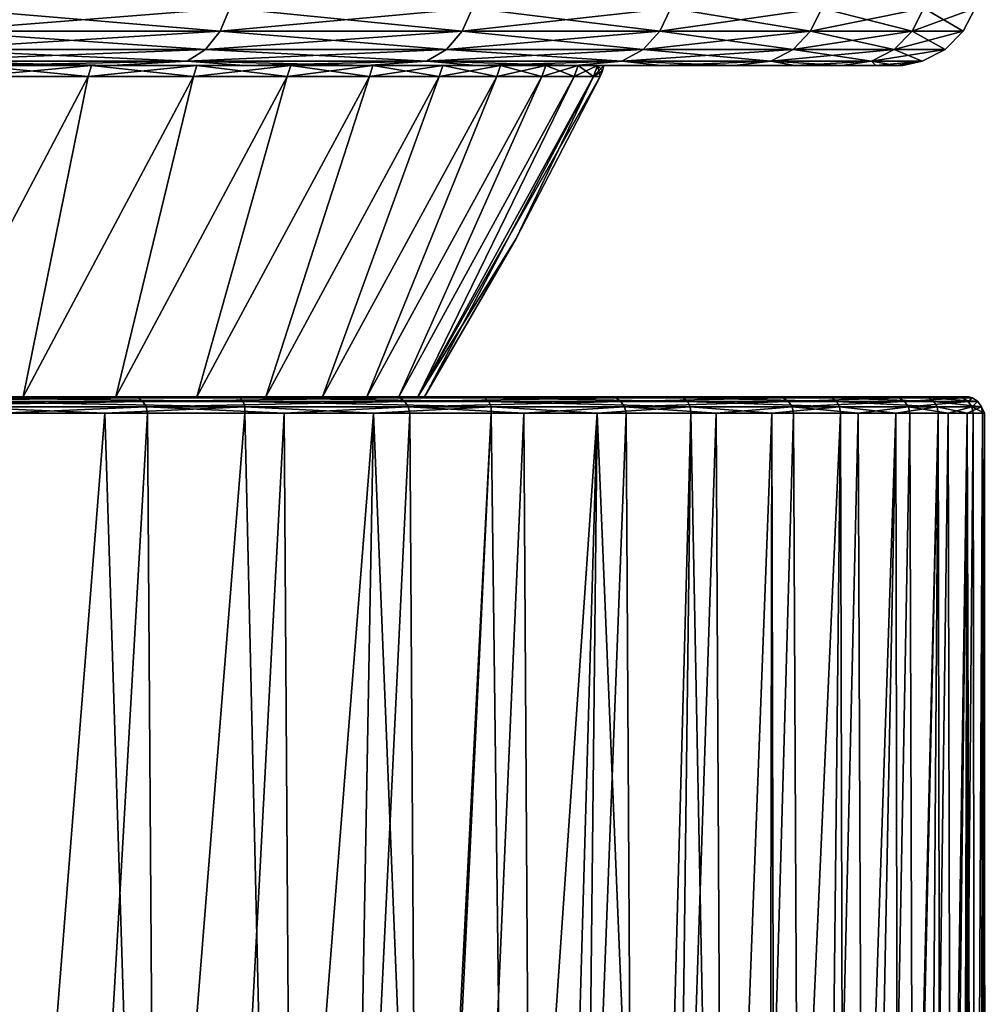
# Model space of a CAD drawing. Header units: metres. Extents: x -136 to 36, y -263 to -20.
# Tile 92 of 99: x 17 to 23, y -61 to -55. Entities that reach past the tile are written whole.
import ezdxf

# ---------------------------------------------------------------- set-up
doc = ezdxf.new("R2010")
doc.units = ezdxf.units.M
doc.layers.add('solid_11_382_034_XXX', color=7, linetype='CONTINUOUS')

msp = doc.modelspace()

# ---------------------------------------------------------------- linework, layer by layer
at = {"layer": 'solid_11_382_034_XXX'}
for points in [[(16.711899, -55.15406, 15.766864), (16.660271, -55.29364, 15.718154), (18.372385, -55.29364, 13.677734)], [(18.429321, -55.15406, -13.720121), (18.372385, -55.29364, -13.677734), (16.660271, -55.29364, -15.718154)], [(16.711899, -55.15406, -15.766864), (18.429321, -55.15406, -13.720121), (16.660271, -55.29364, -15.718154)], [(18.429321, -55.15406, 13.720121), (16.711899, -55.15406, 15.766864), (18.372385, -55.29364, 13.677734)], [(18.429321, -55.15406, 13.720121), (18.372385, -55.29364, 13.677734), (19.836046, -55.29364, 11.452347)], [(19.897516, -55.15406, -11.487837), (19.836046, -55.29364, -11.452347), (18.372385, -55.29364, -13.677734)], [(18.429321, -55.15406, -13.720121), (19.897516, -55.15406, -11.487837), (18.372385, -55.29364, -13.677734)], [(19.897516, -55.15406, 11.487837), (18.429321, -55.15406, 13.720121), (19.836046, -55.29364, 11.452347)], [(19.897516, -55.15406, 11.487837), (19.836046, -55.29364, 11.452347), (21.031458, -55.29364, 9.072085)], [(21.096634, -55.15406, -9.1002), (21.031458, -55.29364, -9.072085), (19.836046, -55.29364, -11.452347)], [(19.897516, -55.15406, -11.487837), (21.096634, -55.15406, -9.1002), (19.836046, -55.29364, -11.452347)], [(21.096634, -55.15406, 9.1002), (19.897516, -55.15406, 11.487837), (21.031458, -55.29364, 9.072085)], [(21.096634, -55.15406, 9.1002), (21.031458, -55.29364, 9.072085), (21.942455, -55.29364, 6.56914)], [(22.010454, -55.15406, -6.589498), (21.942455, -55.29364, -6.56914), (21.031458, -55.29364, -9.072085)], [(21.096634, -55.15406, -9.1002), (22.010454, -55.15406, -6.589498), (21.031458, -55.29364, -9.072085)], [(22.010454, -55.15406, 6.589498), (21.096634, -55.15406, 9.1002), (21.942455, -55.29364, 6.56914)], [(22.010454, -55.15406, 6.589498), (21.942455, -55.29364, 6.56914), (22.556719, -55.29364, 3.977358)], [(22.626621, -55.15406, -3.989684), (22.556719, -55.29364, -3.977358), (21.942455, -55.29364, -6.56914)], [(22.010454, -55.15406, -6.589498), (22.626621, -55.15406, -3.989684), (21.942455, -55.29364, -6.56914)], [(22.626621, -55.15406, 3.989684), (22.010454, -55.15406, 6.589498), (22.556719, -55.29364, 3.977358)], [(22.626621, -55.15406, 3.989684), (22.556719, -55.29364, 3.977358), (22.865942, -55.29364, 1.331789)], [(22.936802, -55.15406, -1.335917), (22.865942, -55.29364, -1.331789), (22.556719, -55.29364, -3.977358)], [(22.626621, -55.15406, -3.989684), (22.936802, -55.15406, -1.335917), (22.556719, -55.29364, -3.977358)], [(22.936802, -55.15406, 1.335917), (22.626621, -55.15406, 3.989684), (22.865942, -55.29364, 1.331789)], [(22.936802, -55.15406, 1.335917), (22.865942, -55.29364, 1.331789), (22.865942, -55.29364, -1.331789)], [(22.936802, -55.15406, -1.335917), (22.936802, -55.15406, 1.335917), (22.865942, -55.29364, -1.331789)], [(16.660271, -55.29364, 15.718154), (16.579769, -55.404415, 15.642205), (18.283611, -55.404415, 13.611645)], [(18.372385, -55.29364, -13.677734), (18.283611, -55.404415, -13.611645), (16.579769, -55.404415, -15.642205)], [(16.660271, -55.29364, -15.718154), (18.372385, -55.29364, -13.677734), (16.579769, -55.404415, -15.642205)], [(18.372385, -55.29364, 13.677734), (16.660271, -55.29364, 15.718154), (18.283611, -55.404415, 13.611645)], [(18.372385, -55.29364, 13.677734), (18.283611, -55.404415, 13.611645), (19.7402, -55.404415, 11.39701)], [(19.836046, -55.29364, -11.452347), (19.7402, -55.404415, -11.39701), (18.283611, -55.404415, -13.611645)], [(18.372385, -55.29364, -13.677734), (19.836046, -55.29364, -11.452347), (18.283611, -55.404415, -13.611645)], [(19.836046, -55.29364, 11.452347), (18.372385, -55.29364, 13.677734), (19.7402, -55.404415, 11.39701)], [(19.836046, -55.29364, 11.452347), (19.7402, -55.404415, 11.39701), (20.929836, -55.404415, 9.02825)], [(21.031458, -55.29364, -9.072085), (20.929836, -55.404415, -9.02825), (19.7402, -55.404415, -11.39701)], [(19.836046, -55.29364, -11.452347), (21.031458, -55.29364, -9.072085), (19.7402, -55.404415, -11.39701)], [(21.031458, -55.29364, 9.072085), (19.836046, -55.29364, 11.452347), (20.929836, -55.404415, 9.02825)], [(21.031458, -55.29364, 9.072085), (20.929836, -55.404415, 9.02825), (21.836432, -55.404415, 6.537398)], [(21.942455, -55.29364, -6.56914), (21.836432, -55.404415, -6.537398), (20.929836, -55.404415, -9.02825)], [(21.031458, -55.29364, -9.072085), (21.942455, -55.29364, -6.56914), (20.929836, -55.404415, -9.02825)], [(21.942455, -55.29364, 6.56914), (21.031458, -55.29364, 9.072085), (21.836432, -55.404415, 6.537398)], [(21.942455, -55.29364, 6.56914), (21.836432, -55.404415, 6.537398), (22.447727, -55.404415, 3.95814)], [(22.556719, -55.29364, -3.977358), (22.447727, -55.404415, -3.95814), (21.836432, -55.404415, -6.537398)], [(21.942455, -55.29364, -6.56914), (22.556719, -55.29364, -3.977358), (21.836432, -55.404415, -6.537398)], [(22.556719, -55.29364, 3.977358), (21.942455, -55.29364, 6.56914), (22.447727, -55.404415, 3.95814)], [(22.556719, -55.29364, 3.977358), (22.447727, -55.404415, 3.95814), (22.755455, -55.404415, 1.325354)], [(22.865942, -55.29364, -1.331789), (22.755455, -55.404415, -1.325354), (22.447727, -55.404415, -3.95814)], [(22.556719, -55.29364, -3.977358), (22.865942, -55.29364, -1.331789), (22.447727, -55.404415, -3.95814)], [(22.865942, -55.29364, 1.331789), (22.556719, -55.29364, 3.977358), (22.755455, -55.404415, 1.325354)], [(22.865942, -55.29364, 1.331789), (22.755455, -55.404415, 1.325354), (22.755455, -55.404415, -1.325354)], [(22.865942, -55.29364, -1.331789), (22.865942, -55.29364, 1.331789), (22.755455, -55.404415, -1.325354)], [(16.579769, -55.404415, 15.642205), (16.478292, -55.475529, 15.546467), (18.171707, -55.475529, 13.528335)], [(18.283611, -55.404415, -13.611645), (18.171707, -55.475529, -13.528335), (16.478292, -55.475529, -15.546467)], [(16.579769, -55.404415, -15.642205), (18.283611, -55.404415, -13.611645), (16.478292, -55.475529, -15.546467)], [(18.283611, -55.404415, 13.611645), (16.579769, -55.404415, 15.642205), (18.171707, -55.475529, 13.528335)], [(18.283611, -55.404415, 13.611645), (18.171707, -55.475529, 13.528335), (19.619379, -55.475529, 11.327254)], [(19.7402, -55.404415, -11.39701), (19.619379, -55.475529, -11.327254), (18.171707, -55.475529, -13.528335)], [(18.283611, -55.404415, -13.611645), (19.7402, -55.404415, -11.39701), (18.171707, -55.475529, -13.528335)], [(19.7402, -55.404415, 11.39701), (18.283611, -55.404415, 13.611645), (19.619379, -55.475529, 11.327254)], [(19.7402, -55.404415, 11.39701), (19.619379, -55.475529, 11.327254), (20.801735, -55.475529, 8.972993)], [(20.929836, -55.404415, -9.02825), (20.801735, -55.475529, -8.972993), (19.619379, -55.475529, -11.327254)], [(19.7402, -55.404415, -11.39701), (20.929836, -55.404415, -9.02825), (19.619379, -55.475529, -11.327254)], [(20.929836, -55.404415, 9.02825), (19.7402, -55.404415, 11.39701), (20.801735, -55.475529, 8.972993)], [(20.929836, -55.404415, 9.02825), (20.801735, -55.475529, 8.972993), (21.702782, -55.475529, 6.497386)], [(21.836432, -55.404415, -6.537398), (21.702782, -55.475529, -6.497386), (20.801735, -55.475529, -8.972993)], [(20.929836, -55.404415, -9.02825), (21.836432, -55.404415, -6.537398), (20.801735, -55.475529, -8.972993)], [(21.836432, -55.404415, 6.537398), (20.929836, -55.404415, 9.02825), (21.702782, -55.475529, 6.497386)], [(21.836432, -55.404415, 6.537398), (21.702782, -55.475529, 6.497386), (22.310335, -55.475529, 3.933914)], [(22.447727, -55.404415, -3.95814), (22.310335, -55.475529, -3.933914), (21.702782, -55.475529, -6.497386)], [(21.836432, -55.404415, -6.537398), (22.447727, -55.404415, -3.95814), (21.702782, -55.475529, -6.497386)], [(22.447727, -55.404415, 3.95814), (21.836432, -55.404415, 6.537398), (22.310335, -55.475529, 3.933914)], [(22.447727, -55.404415, 3.95814), (22.310335, -55.475529, 3.933914), (22.61618, -55.475529, 1.317243)], [(22.755455, -55.404415, -1.325354), (22.61618, -55.475529, -1.317243), (22.310335, -55.475529, -3.933914)], [(22.447727, -55.404415, -3.95814), (22.755455, -55.404415, -1.325354), (22.310335, -55.475529, -3.933914)], [(22.755455, -55.404415, 1.325354), (22.447727, -55.404415, 3.95814), (22.61618, -55.475529, 1.317243)], [(22.755455, -55.404415, 1.325354), (22.61618, -55.475529, 1.317243), (22.61618, -55.475529, -1.317243)], [(22.755455, -55.404415, -1.325354), (22.755455, -55.404415, 1.325354), (22.61618, -55.475529, -1.317243)], [(16.478292, -55.475529, 15.546467), (16.841478, -55.5, 14.920275), (17.711617, -55.5, 13.87619)], [(18.171707, -55.475529, 13.528335), (16.478292, -55.475529, 15.546467), (17.711617, -55.5, 13.87619)], [(16.478292, -55.475529, -15.546467), (18.171707, -55.475529, -13.528335), (16.841478, -55.5, -14.920275)], [(18.171707, -55.475529, -13.528335), (17.711617, -55.5, -13.87619), (16.841478, -55.5, -14.920275)], [(18.171707, -55.475529, 13.528335), (17.711617, -55.5, 13.87619), (18.517128, -55.5, 12.781469)], [(18.171707, -55.475529, -13.528335), (18.517128, -55.5, -12.781469), (17.711617, -55.5, -13.87619)], [(18.171707, -55.475529, 13.528335), (18.517128, -55.5, 12.781469), (19.25507, -55.5, 11.640115)], [(19.619379, -55.475529, 11.327254), (18.171707, -55.475529, 13.528335), (19.25507, -55.5, 11.640115)], [(18.171707, -55.475529, -13.528335), (19.619379, -55.475529, -11.327254), (18.517128, -55.5, -12.781469)], [(19.619379, -55.475529, -11.327254), (19.25507, -55.5, -11.640115), (18.517128, -55.5, -12.781469)], [(19.619379, -55.475529, 11.327254), (19.25507, -55.5, 11.640115), (19.922754, -55.5, 10.456283)], [(19.619379, -55.475529, -11.327254), (19.922754, -55.5, -10.456283), (19.25507, -55.5, -11.640115)], [(19.619379, -55.475529, 11.327254), (19.922754, -55.5, 10.456283), (20.517742, -55.5, 9.234299)], [(20.801735, -55.475529, 8.972993), (19.619379, -55.475529, 11.327254), (20.517742, -55.5, 9.234299)], [(19.619379, -55.475529, -11.327254), (20.801735, -55.475529, -8.972993), (19.922754, -55.5, -10.456283)], [(20.801735, -55.475529, -8.972993), (20.517742, -55.5, -9.234299), (19.922754, -55.5, -10.456283)], [(20.801735, -55.475529, 8.972993), (20.517742, -55.5, 9.234299), (21.037861, -55.5, 7.97862)], [(20.801735, -55.475529, -8.972993), (21.037861, -55.5, -7.97862), (20.517742, -55.5, -9.234299)], [(20.801735, -55.475529, 8.972993), (21.037861, -55.5, 7.97862), (21.481216, -55.5, 6.693826)], [(21.702782, -55.475529, 6.497386), (20.801735, -55.475529, 8.972993), (21.481216, -55.5, 6.693826)], [(20.801735, -55.475529, -8.972993), (21.702782, -55.475529, -6.497386), (21.037861, -55.5, -7.97862)], [(21.702782, -55.475529, -6.497386), (21.481216, -55.5, -6.693826), (21.037861, -55.5, -7.97862)], [(21.702782, -55.475529, 6.497386), (21.481216, -55.5, 6.693826), (21.846189, -55.5, 5.38461)], [(21.702782, -55.475529, -6.497386), (21.846189, -55.5, -5.38461), (21.481216, -55.5, -6.693826)], [(21.702782, -55.475529, 6.497386), (21.846189, -55.5, 5.38461), (22.131447, -55.5, 4.055742)], [(22.310335, -55.475529, 3.933914), (21.702782, -55.475529, 6.497386), (22.131447, -55.5, 4.055742)], [(21.702782, -55.475529, -6.497386), (22.310335, -55.475529, -3.933914), (21.846189, -55.5, -5.38461)], [(22.310335, -55.475529, -3.933914), (22.131447, -55.5, -4.055742), (21.846189, -55.5, -5.38461)], [(22.310335, -55.475529, 3.933914), (22.131447, -55.5, 4.055742), (22.335949, -55.5, 2.71208)], [(22.310335, -55.475529, -3.933914), (22.335949, -55.5, -2.71208), (22.131447, -55.5, -4.055742)], [(22.310335, -55.475529, 3.933914), (22.335949, -55.5, 2.71208), (22.45895, -55.5, 1.358517)], [(22.61618, -55.475529, 1.317243), (22.310335, -55.475529, 3.933914), (22.45895, -55.5, 1.358517)], [(22.310335, -55.475529, -3.933914), (22.61618, -55.475529, -1.317243), (22.335949, -55.5, -2.71208)], [(22.61618, -55.475529, -1.317243), (22.45895, -55.5, -1.358517), (22.335949, -55.5, -2.71208)], [(22.61618, -55.475529, 1.317243), (22.45895, -55.5, 1.358517), (22.5, -55.5, 0)], [(22.61618, -55.475529, -1.317243), (22.5, -55.5, 0), (22.45895, -55.5, -1.358517)], [(22.61618, -55.475529, -1.317243), (22.61618, -55.475529, 1.317243), (22.5, -55.5, 0)], [(17.593435, -55.5, 10.893393), (17.711617, -55.5, 13.87619), (16.841478, -55.5, 14.920275)], [(16.88946, -55.5, 11.955799), (17.593435, -55.5, 10.893393), (16.841478, -55.5, 14.920275)], [(16.889462, -55.5, -11.955801), (16.841478, -55.5, -14.920275), (17.711617, -55.5, -13.87619)], [(17.57365, -55.566582, 10.881143), (16.88946, -55.5, 11.955799), (16.870466, -55.566582, 11.942354)], [(16.870466, -55.566582, -11.942358), (16.889462, -55.5, -11.955801), (17.593437, -55.5, -10.893394)], [(16.870466, -55.566582, -11.942358), (17.593437, -55.5, -10.893394), (17.57365, -55.566582, -10.881145)], [(17.57365, -55.566582, 10.881143), (17.593435, -55.5, 10.893393), (16.88946, -55.5, 11.955799)], [(17.593437, -55.5, -10.893394), (16.889462, -55.5, -11.955801), (17.711617, -55.5, -13.87619)], [(18.210173, -55.566582, 9.778655), (17.593435, -55.5, 10.893393), (17.57365, -55.566582, 10.881143)], [(17.57365, -55.566582, -10.881145), (17.593437, -55.5, -10.893394), (18.230675, -55.5, -9.789665)], [(17.57365, -55.566582, -10.881145), (18.230675, -55.5, -9.789665), (18.210173, -55.566582, -9.778658)], [(17.593435, -55.5, 10.893393), (18.230675, -55.5, 9.789662), (17.711617, -55.5, 13.87619)], [(18.210173, -55.566582, 9.778655), (18.230675, -55.5, 9.789662), (17.593435, -55.5, 10.893393)], [(18.230675, -55.5, -9.789665), (17.593437, -55.5, -10.893394), (17.711617, -55.5, -13.87619)], [(18.230675, -55.5, 9.789662), (18.517128, -55.5, 12.781469), (17.711617, -55.5, 13.87619)], [(18.230675, -55.5, -9.789665), (17.711617, -55.5, -13.87619), (18.517128, -55.5, -12.781469)], [(18.777617, -55.566582, 8.639073), (18.230675, -55.5, 9.789662), (18.210173, -55.566582, 9.778655)], [(18.210173, -55.566582, -9.778658), (18.230675, -55.5, -9.789665), (18.798758, -55.5, -8.648801)], [(18.210173, -55.566582, -9.778658), (18.798758, -55.5, -8.648801), (18.777617, -55.566582, -8.639076)], [(18.230675, -55.5, 9.789662), (18.798758, -55.5, 8.648799), (18.517128, -55.5, 12.781469)], [(18.798758, -55.5, -8.648801), (18.230675, -55.5, -9.789665), (18.517128, -55.5, -12.781469)], [(18.777617, -55.566582, 8.639073), (18.798758, -55.5, 8.648799), (18.230675, -55.5, 9.789662)], [(18.798758, -55.5, 8.648799), (19.25507, -55.5, 11.640115), (18.517128, -55.5, 12.781469)], [(18.798758, -55.5, -8.648801), (18.517128, -55.5, -12.781469), (19.25507, -55.5, -11.640115)], [(19.27383, -55.566582, 7.466721), (18.798758, -55.5, 8.648799), (18.777617, -55.566582, 8.639073)], [(18.777617, -55.566582, -8.639076), (18.798758, -55.5, -8.648801), (19.29553, -55.5, -7.47513)], [(18.777617, -55.566582, -8.639076), (19.29553, -55.5, -7.47513), (19.27383, -55.566582, -7.466723)], [(18.798758, -55.5, 8.648799), (19.29553, -55.5, 7.475127), (19.25507, -55.5, 11.640115)], [(19.29553, -55.5, -7.47513), (18.798758, -55.5, -8.648801), (19.25507, -55.5, -11.640115)], [(19.27383, -55.566582, 7.466721), (19.29553, -55.5, 7.475127), (18.798758, -55.5, 8.648799)], [(19.719109, -55.5, 6.273098), (19.922754, -55.5, 10.456283), (19.25507, -55.5, 11.640115)], [(19.29553, -55.5, 7.475127), (19.719109, -55.5, 6.273098), (19.25507, -55.5, 11.640115)], [(19.29553, -55.5, -7.47513), (19.25507, -55.5, -11.640115), (19.922754, -55.5, -10.456283)], [(19.696934, -55.566582, 6.266044), (19.29553, -55.5, 7.475127), (19.27383, -55.566582, 7.466721)], [(19.27383, -55.566582, -7.466723), (19.29553, -55.5, -7.47513), (19.719109, -55.5, -6.273099)], [(19.27383, -55.566582, -7.466723), (19.719109, -55.5, -6.273099), (19.696934, -55.566582, -6.266047)], [(19.719109, -55.5, -6.273099), (19.29553, -55.5, -7.47513), (19.922754, -55.5, -10.456283)], [(19.696934, -55.566582, 6.266044), (19.719109, -55.5, 6.273098), (19.29553, -55.5, 7.475127)], [(20.045319, -55.566582, 5.041598), (19.719109, -55.5, 6.273098), (19.696934, -55.566582, 6.266044)], [(19.696934, -55.566582, -6.266047), (19.719109, -55.5, -6.273099), (20.067886, -55.5, -5.047276)], [(19.696934, -55.566582, -6.266047), (20.067886, -55.5, -5.047276), (20.045319, -55.566582, -5.041602)], [(19.719109, -55.5, 6.273098), (20.067886, -55.5, 5.047274), (19.922754, -55.5, 10.456283)], [(20.067886, -55.5, -5.047276), (19.719109, -55.5, -6.273099), (19.922754, -55.5, -10.456283)], [(20.045319, -55.566582, 5.041598), (20.067886, -55.5, 5.047274), (19.719109, -55.5, 6.273098)], [(20.340538, -55.5, 3.802302), (20.517742, -55.5, 9.234299), (19.922754, -55.5, 10.456283)], [(20.067886, -55.5, 5.047274), (20.340538, -55.5, 3.802302), (19.922754, -55.5, 10.456283)], [(20.067886, -55.5, -5.047276), (19.922754, -55.5, -10.456283), (20.517742, -55.5, -9.234299)], [(20.317665, -55.566582, 3.798028), (20.067886, -55.5, 5.047274), (20.045319, -55.566582, 5.041598)], [(20.045319, -55.566582, -5.041602), (20.067886, -55.5, -5.047276), (20.340538, -55.5, -3.802306)], [(20.045319, -55.566582, -5.041602), (20.340538, -55.5, -3.802306), (20.317665, -55.566582, -3.798031)], [(20.340538, -55.5, -3.802306), (20.067886, -55.5, -5.047276), (20.517742, -55.5, -9.234299)], [(20.317665, -55.566582, 3.798028), (20.340538, -55.5, 3.802302), (20.067886, -55.5, 5.047274)], [(20.512938, -55.566582, 2.540051), (20.340538, -55.5, 3.802302), (20.317665, -55.566582, 3.798028)], [(20.317665, -55.566582, -3.798031), (20.340538, -55.5, -3.802306), (20.536032, -55.5, -2.542911)], [(20.317665, -55.566582, -3.798031), (20.536032, -55.5, -2.542911), (20.512938, -55.566582, -2.540054)], [(20.340538, -55.5, 3.802302), (20.536032, -55.5, 2.54291), (20.517742, -55.5, 9.234299)], [(20.536032, -55.5, -2.542911), (20.340538, -55.5, -3.802306), (20.517742, -55.5, -9.234299)], [(20.512938, -55.566582, 2.540051), (20.536032, -55.5, 2.54291), (20.340538, -55.5, 3.802302)], [(20.6304, -55.566582, 1.272438), (20.536032, -55.5, 2.54291), (20.512938, -55.566582, 2.540051)], [(20.512938, -55.566582, -2.540054), (20.536032, -55.5, -2.542911), (20.653625, -55.5, -1.273872)], [(20.512938, -55.566582, -2.540054), (20.653625, -55.5, -1.273872), (20.6304, -55.566582, -1.272441)], [(21.037861, -55.5, -7.97862), (21.037861, -55.5, 7.97862), (20.517742, -55.5, 9.234299)], [(20.692873, -55.5, -0.000002), (21.037861, -55.5, -7.97862), (20.517742, -55.5, 9.234299)], [(20.653625, -55.5, 1.27387), (20.692873, -55.5, -0.000002), (20.517742, -55.5, 9.234299)], [(20.536032, -55.5, 2.54291), (20.653625, -55.5, 1.27387), (20.517742, -55.5, 9.234299)], [(20.536032, -55.5, -2.542911), (20.517742, -55.5, -9.234299), (21.037861, -55.5, -7.97862)], [(20.653625, -55.5, -1.273872), (20.536032, -55.5, -2.542911), (21.037861, -55.5, -7.97862)], [(20.6304, -55.566582, 1.272438), (20.653625, -55.5, 1.27387), (20.536032, -55.5, 2.54291)], [(20.6304, -55.566582, -1.272441), (20.653625, -55.5, -1.273872), (20.692873, -55.5, -0.000002)], [(20.683203, -55.533978, -0.000002), (20.6304, -55.566582, -1.272441), (20.692873, -55.5, -0.000002)], [(20.6304, -55.566582, 1.272438), (20.669603, -55.566582, -0.000002), (20.653625, -55.5, 1.27387)], [(20.683203, -55.533978, -0.000002), (20.669603, -55.566582, -0.000002), (20.6304, -55.566582, -1.272441)], [(20.653625, -55.5, -1.273872), (21.037861, -55.5, -7.97862), (20.692873, -55.5, -0.000002)], [(20.683203, -55.533978, -0.000002), (20.692873, -55.5, -0.000002), (20.653625, -55.5, 1.27387)], [(20.683203, -55.533978, -0.000002), (20.653625, -55.5, 1.27387), (20.669603, -55.566582, -0.000002)], [(21.481216, -55.5, -6.693826), (21.481216, -55.5, 6.693826), (21.037861, -55.5, 7.97862)], [(21.037861, -55.5, -7.97862), (21.481216, -55.5, -6.693826), (21.037861, -55.5, 7.97862)], [(21.846189, -55.5, -5.38461), (21.846189, -55.5, 5.38461), (21.481216, -55.5, 6.693826)], [(21.481216, -55.5, -6.693826), (21.846189, -55.5, -5.38461), (21.481216, -55.5, 6.693826)], [(22.131447, -55.5, -4.055742), (22.131447, -55.5, 4.055742), (21.846189, -55.5, 5.38461)], [(21.846189, -55.5, -5.38461), (22.131447, -55.5, -4.055742), (21.846189, -55.5, 5.38461)], [(22.335949, -55.5, -2.71208), (22.335949, -55.5, 2.71208), (22.131447, -55.5, 4.055742)], [(22.131447, -55.5, -4.055742), (22.335949, -55.5, -2.71208), (22.131447, -55.5, 4.055742)], [(22.45895, -55.5, -1.358517), (22.45895, -55.5, 1.358517), (22.335949, -55.5, 2.71208)], [(22.335949, -55.5, -2.71208), (22.45895, -55.5, -1.358517), (22.335949, -55.5, 2.71208)], [(22.45895, -55.5, -1.358517), (22.5, -55.5, 0), (22.45895, -55.5, 1.358517)], [(16.554245, -57.50309, -10.505644), (16.870466, -55.566582, -11.942358), (17.57365, -55.566582, -10.881145)], [(17.181234, -57.50309, -9.445464), (16.554245, -57.50309, -10.505644), (17.57365, -55.566582, -10.881145)], [(16.554245, -57.50309, 10.505641), (17.57365, -55.566582, 10.881143), (16.870466, -55.566582, 11.942354)], [(16.554245, -57.50309, 10.505641), (17.181234, -57.50309, 9.44546), (17.57365, -55.566582, 10.881143)], [(17.181234, -57.50309, -9.445464), (17.57365, -55.566582, -10.881145), (18.210173, -55.566582, -9.778658)], [(17.740416, -57.50309, -8.348006), (17.181234, -57.50309, -9.445464), (18.210173, -55.566582, -9.778658)], [(17.181234, -57.50309, 9.44546), (18.210173, -55.566582, 9.778655), (17.57365, -55.566582, 10.881143)], [(17.181234, -57.50309, 9.44546), (17.740416, -57.50309, 8.348004), (18.210173, -55.566582, 9.778655)], [(17.740416, -57.50309, -8.348006), (18.210173, -55.566582, -9.778658), (18.777617, -55.566582, -8.639076)], [(18.229584, -57.50309, -7.217604), (17.740416, -57.50309, -8.348006), (18.777617, -55.566582, -8.639076)], [(17.740416, -57.50309, 8.348004), (18.777617, -55.566582, 8.639073), (18.210173, -55.566582, 9.778655)], [(17.740416, -57.50309, 8.348004), (18.229584, -57.50309, 7.217601), (18.777617, -55.566582, 8.639073)], [(18.229584, -57.50309, -7.217604), (18.777617, -55.566582, -8.639076), (19.27383, -55.566582, -7.466723)], [(18.646811, -57.50309, -6.058716), (18.229584, -57.50309, -7.217604), (19.27383, -55.566582, -7.466723)], [(18.229584, -57.50309, 7.217601), (19.27383, -55.566582, 7.466721), (18.777617, -55.566582, 8.639073)], [(18.229584, -57.50309, 7.217601), (18.646811, -57.50309, 6.058713), (19.27383, -55.566582, 7.466721)], [(18.646811, -57.50309, -6.058716), (19.27383, -55.566582, -7.466723), (19.696934, -55.566582, -6.266047)], [(18.990444, -57.50309, -4.875918), (18.646811, -57.50309, -6.058716), (19.696934, -55.566582, -6.266047)], [(18.646811, -57.50309, 6.058713), (19.696934, -55.566582, 6.266044), (19.27383, -55.566582, 7.466721)], [(18.646811, -57.50309, 6.058713), (18.990444, -57.50309, 4.875916), (19.696934, -55.566582, 6.266044)], [(18.990444, -57.50309, -4.875918), (19.696934, -55.566582, -6.266047), (20.045319, -55.566582, -5.041602)], [(19.259132, -57.50309, -3.673877), (18.990444, -57.50309, -4.875918), (20.045319, -55.566582, -5.041602)], [(18.990444, -57.50309, 4.875916), (20.045319, -55.566582, 5.041598), (19.696934, -55.566582, 6.266044)], [(18.990444, -57.50309, 4.875916), (19.259132, -57.50309, 3.673873), (20.045319, -55.566582, 5.041598)], [(19.259132, -57.50309, -3.673877), (20.045319, -55.566582, -5.041602), (20.317665, -55.566582, -3.798031)], [(19.451813, -57.50309, -2.457336), (19.259132, -57.50309, -3.673877), (20.317665, -55.566582, -3.798031)], [(19.259132, -57.50309, 3.673873), (20.317665, -55.566582, 3.798028), (20.045319, -55.566582, 5.041598)], [(19.259132, -57.50309, 3.673873), (19.451813, -57.50309, 2.457333), (20.317665, -55.566582, 3.798028)], [(19.451813, -57.50309, -2.457336), (20.317665, -55.566582, -3.798031), (20.512938, -55.566582, -2.540054)], [(19.567726, -57.50309, -1.231098), (19.451813, -57.50309, -2.457336), (20.512938, -55.566582, -2.540054)], [(19.451813, -57.50309, 2.457333), (20.512938, -55.566582, 2.540051), (20.317665, -55.566582, 3.798028)], [(19.451813, -57.50309, 2.457333), (19.567726, -57.50309, 1.231095), (20.512938, -55.566582, 2.540051)], [(19.567726, -57.50309, 1.231095), (19.606417, -57.50309, -0.000002), (20.6304, -55.566582, 1.272438)], [(19.567726, -57.50309, -1.231098), (20.669603, -55.566582, -0.000002), (20.161274, -56.547607, -0.000002)], [(19.567726, -57.50309, -1.231098), (20.6304, -55.566582, -1.272441), (20.669603, -55.566582, -0.000002)], [(19.567726, -57.50309, -1.231098), (20.512938, -55.566582, -2.540054), (20.6304, -55.566582, -1.272441)], [(19.567726, -57.50309, 1.231095), (20.6304, -55.566582, 1.272438), (20.512938, -55.566582, 2.540051)], [(20.6304, -55.566582, 1.272438), (19.606417, -57.50309, -0.000002), (20.161274, -56.547607, -0.000002)], [(20.6304, -55.566582, 1.272438), (20.161274, -56.547607, -0.000002), (20.669603, -55.566582, -0.000002)], [(19.567726, -57.50309, -1.231098), (20.161274, -56.547607, -0.000002), (19.606417, -57.50309, -0.000002)], [(16.040705, -57.5107, 16.428856), (17.875925, -57.5107, 14.406034), (16.263752, -57.50309, 16.153334)], [(16.065887, -57.532406, 16.449646), (17.875925, -57.5107, 14.406034), (16.040705, -57.5107, 16.428856)], [(16.065887, -57.532406, 16.449646), (17.903732, -57.532406, 14.423266), (17.875925, -57.5107, 14.406034)], [(16.065887, -57.532406, 16.449646), (16.083908, -57.564892, 16.462343), (17.903732, -57.532406, 14.423266)], [(17.903732, -57.532406, 14.423266), (16.083908, -57.564892, 16.462343), (17.923519, -57.564892, 14.433252)], [(16.263752, -57.50309, 16.153334), (17.212574, -57.50309, 15.136123), (16.554245, -57.50309, 10.505641)], [(17.875925, -57.5107, 14.406034), (17.212574, -57.50309, 15.136123), (16.263752, -57.50309, 16.153334)], [(16.944414, -57.50309, -15.372534), (16.554245, -57.50309, -10.505644), (17.181234, -57.50309, -9.445464)], [(17.212574, -57.50309, 15.136123), (17.181234, -57.50309, 9.44546), (16.554245, -57.50309, 10.505641)], [(16.745281, -57.5107, -15.644816), (16.944414, -57.50309, -15.372534), (17.848448, -57.50309, -14.315319)], [(18.489901, -57.5107, -13.543353), (16.745281, -57.5107, -15.644816), (17.848448, -57.50309, -14.315319)], [(18.510241, -57.532406, -13.570512), (16.745281, -57.5107, -15.644816), (18.489901, -57.5107, -13.543353)], [(18.510241, -57.532406, -13.570512), (16.761885, -57.532406, -15.674589), (16.745281, -57.5107, -15.644816)], [(16.761885, -57.532406, -15.674589), (18.520967, -57.564892, -13.592521), (16.769499, -57.564892, -15.698166)], [(18.510241, -57.532406, -13.570512), (18.520967, -57.564892, -13.592521), (16.761885, -57.532406, -15.674589)], [(16.944414, -57.50309, -15.372534), (17.181234, -57.50309, -9.445464), (17.740416, -57.50309, -8.348006)], [(17.848448, -57.50309, -14.315319), (16.944414, -57.50309, -15.372534), (17.740416, -57.50309, -8.348006)], [(17.212574, -57.50309, 15.136123), (17.740416, -57.50309, 8.348004), (17.181234, -57.50309, 9.44546)], [(17.212574, -57.50309, 15.136123), (18.097883, -57.50309, 14.063181), (17.740416, -57.50309, 8.348004)], [(17.875925, -57.5107, 14.406034), (18.097883, -57.50309, 14.063181), (17.212574, -57.50309, 15.136123)], [(17.848448, -57.50309, -14.315319), (17.740416, -57.50309, -8.348006), (18.229584, -57.50309, -7.217604)], [(18.097883, -57.50309, 14.063181), (18.229584, -57.50309, 7.217601), (17.740416, -57.50309, 8.348004)], [(17.848448, -57.50309, -14.315319), (18.229584, -57.50309, -7.217604), (18.646811, -57.50309, -6.058716)], [(18.686625, -57.50309, -13.205165), (17.848448, -57.50309, -14.315319), (18.646811, -57.50309, -6.058716)], [(18.489901, -57.5107, -13.543353), (17.848448, -57.50309, -14.315319), (18.686625, -57.50309, -13.205165)], [(17.875925, -57.5107, 14.406034), (19.457703, -57.5107, 12.179417), (18.097883, -57.50309, 14.063181)], [(17.903732, -57.532406, 14.423266), (19.457703, -57.5107, 12.179417), (17.875925, -57.5107, 14.406034)], [(17.903732, -57.532406, 14.423266), (19.487642, -57.532406, 12.192771), (19.457703, -57.5107, 12.179417)], [(17.903732, -57.532406, 14.423266), (17.923519, -57.564892, 14.433252), (19.487642, -57.532406, 12.192771)], [(19.487642, -57.532406, 12.192771), (17.923519, -57.564892, 14.433252), (19.508804, -57.564892, 12.199811)], [(18.097883, -57.50309, 14.063181), (18.916416, -57.50309, 12.938463), (18.229584, -57.50309, 7.217601)], [(19.457703, -57.5107, 12.179417), (18.916416, -57.50309, 12.938463), (18.097883, -57.50309, 14.063181)], [(18.916416, -57.50309, 12.938463), (18.646811, -57.50309, 6.058713), (18.229584, -57.50309, 7.217601)], [(18.489901, -57.5107, -13.543353), (18.686625, -57.50309, -13.205165), (19.455851, -57.50309, -12.046167)], [(19.972374, -57.5107, -11.249423), (18.489901, -57.5107, -13.543353), (19.455851, -57.50309, -12.046167)], [(19.996059, -57.532406, -11.273508), (18.489901, -57.5107, -13.543353), (19.972374, -57.5107, -11.249423)], [(19.996059, -57.532406, -11.273508), (18.510241, -57.532406, -13.570512), (18.489901, -57.5107, -13.543353)], [(18.510241, -57.532406, -13.570512), (20.00963, -57.564892, -11.29355), (18.520967, -57.564892, -13.592521)], [(19.996059, -57.532406, -11.273508), (20.00963, -57.564892, -11.29355), (18.510241, -57.532406, -13.570512)], [(18.686625, -57.50309, -13.205165), (18.646811, -57.50309, -6.058716), (18.990444, -57.50309, -4.875918)], [(18.916416, -57.50309, 12.938463), (18.990444, -57.50309, 4.875916), (18.646811, -57.50309, 6.058713)], [(18.686625, -57.50309, -13.205165), (18.990444, -57.50309, -4.875918), (19.259132, -57.50309, -3.673877)], [(18.686625, -57.50309, -13.205165), (19.259132, -57.50309, -3.673877), (19.451813, -57.50309, -2.457336)], [(19.455851, -57.50309, -12.046167), (18.686625, -57.50309, -13.205165), (19.451813, -57.50309, -2.457336)], [(18.916416, -57.50309, 12.938463), (19.665152, -57.50309, 11.766125), (18.990444, -57.50309, 4.875916)], [(19.457703, -57.5107, 12.179417), (19.665152, -57.50309, 11.766125), (18.916416, -57.50309, 12.938463)], [(19.665152, -57.50309, 11.766125), (19.259132, -57.50309, 3.673873), (18.990444, -57.50309, 4.875916)], [(19.665152, -57.50309, 11.766125), (19.451813, -57.50309, 2.457333), (19.259132, -57.50309, 3.673873)], [(19.455851, -57.50309, -12.046167), (19.451813, -57.50309, -2.457336), (19.567726, -57.50309, -1.231098)], [(19.665152, -57.50309, 11.766125), (19.567726, -57.50309, 1.231095), (19.451813, -57.50309, 2.457333)], [(19.455851, -57.50309, -12.046167), (19.567726, -57.50309, -1.231098), (19.606417, -57.50309, -0.000002)], [(20.153288, -57.50309, -10.842605), (19.455851, -57.50309, -12.046167), (19.606417, -57.50309, -0.000002)], [(19.972374, -57.5107, -11.249423), (19.455851, -57.50309, -12.046167), (20.153288, -57.50309, -10.842605)], [(19.457703, -57.5107, 12.179417), (20.763613, -57.5107, 9.780576), (19.665152, -57.50309, 11.766125)], [(19.487642, -57.532406, 12.192771), (20.763613, -57.5107, 9.780576), (19.457703, -57.5107, 12.179417)], [(19.487642, -57.532406, 12.192771), (20.795155, -57.532406, 9.789794), (20.763613, -57.5107, 9.780576)], [(19.487642, -57.532406, 12.192771), (19.508804, -57.564892, 12.199811), (20.795155, -57.532406, 9.789794)], [(20.795155, -57.532406, 9.789794), (19.508804, -57.564892, 12.199811), (20.817265, -57.564892, 9.793712)], [(19.665152, -57.50309, 11.766125), (19.606417, -57.50309, -0.000002), (19.567726, -57.50309, 1.231095)], [(19.665152, -57.50309, 11.766125), (20.153288, -57.50309, -10.842605), (19.606417, -57.50309, -0.000002)], [(19.665152, -57.50309, 11.766125), (20.341324, -57.50309, 10.550488), (20.153288, -57.50309, -10.842605)], [(20.763613, -57.5107, 9.780576), (20.341324, -57.50309, 10.550488), (19.665152, -57.50309, 11.766125)], [(19.972374, -57.5107, -11.249423), (20.153288, -57.50309, -10.842605), (20.776363, -57.50309, -9.598915)], [(21.171682, -57.5107, -8.795548), (19.972374, -57.5107, -11.249423), (20.776363, -57.50309, -9.598915)], [(21.198269, -57.532406, -8.816156), (19.972374, -57.5107, -11.249423), (21.171682, -57.5107, -8.795548)], [(21.198269, -57.532406, -8.816156), (19.996059, -57.532406, -11.273508), (19.972374, -57.5107, -11.249423)], [(19.996059, -57.532406, -11.273508), (21.214363, -57.564892, -8.833875), (20.00963, -57.564892, -11.29355)], [(21.198269, -57.532406, -8.816156), (21.214363, -57.564892, -8.833875), (19.996059, -57.532406, -11.273508)], [(20.341324, -57.50309, 10.550488), (20.776363, -57.50309, -9.598915), (20.153288, -57.50309, -10.842605)], [(20.341324, -57.50309, 10.550488), (20.942442, -57.50309, 9.296039), (20.776363, -57.50309, -9.598915)], [(20.763613, -57.5107, 9.780576), (20.942442, -57.50309, 9.296039), (20.341324, -57.50309, 10.550488)], [(20.763613, -57.5107, 9.780576), (21.775143, -57.5107, 7.24352), (20.942442, -57.50309, 9.296039)], [(20.795155, -57.532406, 9.789794), (21.775143, -57.5107, 7.24352), (20.763613, -57.5107, 9.780576)], [(20.942442, -57.50309, 9.296039), (21.322777, -57.50309, -8.319692), (20.776363, -57.50309, -9.598915)], [(21.171682, -57.5107, -8.795548), (20.776363, -57.50309, -9.598915), (21.322777, -57.50309, -8.319692)], [(20.795155, -57.532406, 9.789794), (21.807724, -57.532406, 7.248418), (21.775143, -57.5107, 7.24352)], [(20.795155, -57.532406, 9.789794), (20.817265, -57.564892, 9.793712), (21.807724, -57.532406, 7.248418)], [(21.807724, -57.532406, 7.248418), (20.817265, -57.564892, 9.793712), (21.830334, -57.564892, 7.249095)], [(20.942442, -57.50309, 9.296039), (21.466286, -57.50309, 8.007409), (21.322777, -57.50309, -8.319692)], [(21.775143, -57.5107, 7.24352), (21.466286, -57.50309, 8.007409), (20.942442, -57.50309, 9.296039)], [(21.171682, -57.5107, -8.795548), (21.322777, -57.50309, -8.319692), (21.790512, -57.50309, -7.009653)], [(22.070824, -57.5107, -6.216521), (21.171682, -57.5107, -8.795548), (21.790512, -57.50309, -7.009653)], [(22.099815, -57.532406, -6.233309), (21.171682, -57.5107, -8.795548), (22.070824, -57.5107, -6.216521)], [(22.099815, -57.532406, -6.233309), (21.198269, -57.532406, -8.816156), (21.171682, -57.5107, -8.795548)], [(21.198269, -57.532406, -8.816156), (22.118071, -57.564892, -6.248397), (21.214363, -57.564892, -8.833875)], [(22.099815, -57.532406, -6.233309), (22.118071, -57.564892, -6.248397), (21.198269, -57.532406, -8.816156)], [(21.466286, -57.50309, 8.007409), (21.790512, -57.50309, -7.009653), (21.322777, -57.50309, -8.319692)], [(21.466286, -57.50309, 8.007409), (21.910921, -57.50309, 6.689348), (21.790512, -57.50309, -7.009653)], [(21.775143, -57.5107, 7.24352), (21.910921, -57.50309, 6.689348), (21.466286, -57.50309, 8.007409)], [(21.775143, -57.5107, 7.24352), (22.477947, -57.5107, 4.604219), (21.910921, -57.50309, 6.689348)], [(21.807724, -57.532406, 7.248418), (22.477947, -57.5107, 4.604219), (21.775143, -57.5107, 7.24352)], [(21.910921, -57.50309, 6.689348), (22.177847, -57.50309, -5.673629), (21.790512, -57.50309, -7.009653)], [(22.070824, -57.5107, -6.216521), (21.790512, -57.50309, -7.009653), (22.177847, -57.50309, -5.673629)], [(21.807724, -57.532406, 7.248418), (22.510986, -57.532406, 4.604689), (22.477947, -57.5107, 4.604219)], [(21.807724, -57.532406, 7.248418), (21.830334, -57.564892, 7.249095), (22.510986, -57.532406, 4.604689)], [(22.510986, -57.532406, 4.604689), (21.830334, -57.564892, 7.249095), (22.53364, -57.564892, 4.60207)], [(21.910921, -57.50309, 6.689348), (22.27471, -57.50309, 5.346724), (22.177847, -57.50309, -5.673629)], [(22.477947, -57.5107, 4.604219), (22.27471, -57.50309, 5.346724), (21.910921, -57.50309, 6.689348)], [(22.070824, -57.5107, -6.216521), (22.177847, -57.50309, -5.673629), (22.483347, -57.50309, -4.316555)], [(22.657051, -57.5107, -3.548903), (22.070824, -57.5107, -6.216521), (22.483347, -57.50309, -4.316555)], [(22.687916, -57.532406, -3.561601), (22.070824, -57.5107, -6.216521), (22.657051, -57.5107, -3.548903)], [(22.687916, -57.532406, -3.561601), (22.099815, -57.532406, -6.233309), (22.070824, -57.5107, -6.216521)], [(22.099815, -57.532406, -6.233309), (22.707932, -57.564892, -3.573805), (22.118071, -57.564892, -6.248397)], [(22.687916, -57.532406, -3.561601), (22.707932, -57.564892, -3.573805), (22.099815, -57.532406, -6.233309)], [(22.27471, -57.50309, 5.346724), (22.483347, -57.50309, -4.316555), (22.177847, -57.50309, -5.673629)], [(22.27471, -57.50309, 5.346724), (22.556309, -57.50309, 3.984489), (22.483347, -57.50309, -4.316555)], [(22.477947, -57.5107, 4.604219), (22.556309, -57.50309, 3.984489), (22.27471, -57.50309, 5.346724)], [(22.477947, -57.5107, 4.604219), (22.862066, -57.5107, 1.900094), (22.556309, -57.50309, 3.984489)], [(22.510986, -57.532406, 4.604689), (22.862066, -57.5107, 1.900094), (22.477947, -57.5107, 4.604219)], [(22.556309, -57.50309, 3.984489), (22.705889, -57.50309, -2.943434), (22.483347, -57.50309, -4.316555)], [(22.657051, -57.5107, -3.548903), (22.483347, -57.50309, -4.316555), (22.705889, -57.50309, -2.943434)], [(22.510986, -57.532406, 4.604689), (22.894968, -57.532406, 1.896102), (22.862066, -57.5107, 1.900094)], [(22.510986, -57.532406, 4.604689), (22.53364, -57.564892, 4.60207), (22.894968, -57.532406, 1.896102)], [(22.894968, -57.532406, 1.896102), (22.53364, -57.564892, 4.60207), (22.9172, -57.564892, 1.890195)], [(22.556309, -57.50309, 3.984489), (22.754681, -57.50309, 2.607669), (22.705889, -57.50309, -2.943434)], [(22.862066, -57.5107, 1.900094), (22.754681, -57.50309, 2.607669), (22.556309, -57.50309, 3.984489)], [(22.657051, -57.5107, -3.548903), (22.705889, -57.50309, -2.943434), (22.844648, -57.50309, -1.559336)], [(22.92205, -57.5107, -0.830518), (22.657051, -57.5107, -3.548903), (22.844648, -57.50309, -1.559336)], [(22.954226, -57.532406, -0.838925), (22.657051, -57.5107, -3.548903), (22.92205, -57.5107, -0.830518)], [(22.954226, -57.532406, -0.838925), (22.687916, -57.532406, -3.561601), (22.657051, -57.5107, -3.548903)], [(22.687916, -57.532406, -3.561601), (22.975573, -57.564892, -0.848048), (22.707932, -57.564892, -3.573805)], [(22.954226, -57.532406, -0.838925), (22.975573, -57.564892, -0.848048), (22.687916, -57.532406, -3.561601)], [(22.754681, -57.50309, 2.607669), (22.844648, -57.50309, -1.559336), (22.705889, -57.50309, -2.943434)], [(22.754681, -57.50309, 2.607669), (22.869089, -57.50309, 1.221346), (22.844648, -57.50309, -1.559336)], [(22.862066, -57.5107, 1.900094), (22.869089, -57.50309, 1.221346), (22.754681, -57.50309, 2.607669)], [(22.869089, -57.50309, 1.221346), (22.899115, -57.50309, -0.169368), (22.844648, -57.50309, -1.559336)], [(22.92205, -57.5107, -0.830518), (22.844648, -57.50309, -1.559336), (22.899115, -57.50309, -0.169368)], [(22.862066, -57.5107, 1.900094), (22.92205, -57.5107, -0.830518), (22.869089, -57.50309, 1.221346)], [(22.894968, -57.532406, 1.896102), (22.92205, -57.5107, -0.830518), (22.862066, -57.5107, 1.900094)], [(22.92205, -57.5107, -0.830518), (22.899115, -57.50309, -0.169368), (22.869089, -57.50309, 1.221346)], [(22.894968, -57.532406, 1.896102), (22.954226, -57.532406, -0.838925), (22.92205, -57.5107, -0.830518)], [(22.894968, -57.532406, 1.896102), (22.9172, -57.564892, 1.890195), (22.954226, -57.532406, -0.838925)], [(22.954226, -57.532406, -0.838925), (22.9172, -57.564892, 1.890195), (22.975573, -57.564892, -0.848048)], [(17.923519, -57.564892, 14.433252), (16.083908, -57.564892, 16.462343), (17.042461, -57.603088, 15.477118)], [(16.769499, -57.564892, -15.698166), (17.674971, -57.603088, -14.685274), (16.766823, -57.603088, -15.712095)], [(17.074665, -65.162079, -15.377694), (16.766823, -57.603088, -15.712095), (17.674971, -57.603088, -14.685274)], [(16.769499, -57.564892, -15.698166), (18.520967, -57.564892, -13.592521), (17.674971, -57.603088, -14.685274)], [(17.923519, -57.564892, 14.433252), (17.042461, -57.603088, 15.477118), (17.932318, -57.603088, 14.434406)], [(17.932318, -57.603088, 14.434406), (17.042461, -57.603088, 15.477118), (17.137205, -71.425941, 15.371928)], [(17.914104, -65.210854, -14.39324), (17.074665, -65.162079, -15.377694), (17.674971, -57.603088, -14.685274)], [(17.932318, -57.603088, 14.434406), (17.137205, -71.425941, 15.371928), (18.026871, -71.425949, 14.315882)], [(18.520967, -57.564892, -13.592521), (18.520332, -57.603088, -13.606174), (17.674971, -57.603088, -14.685274)], [(17.914104, -65.210854, -14.39324), (17.674971, -57.603088, -14.685274), (18.520332, -57.603088, -13.606174)], [(17.914104, -65.210854, -14.39324), (18.520332, -57.603088, -13.606174), (18.695705, -65.246376, -13.364757)], [(17.923519, -57.564892, 14.433252), (17.932318, -57.603088, 14.434406), (18.758476, -57.603088, 13.340534)], [(19.508804, -57.564892, 12.199811), (17.923519, -57.564892, 14.433252), (18.758476, -57.603088, 13.340534)], [(18.758476, -57.603088, 13.340534), (17.932318, -57.603088, 14.434406), (18.026871, -71.425949, 14.315882)], [(18.758476, -57.603088, 13.340534), (18.026871, -71.425949, 14.315882), (18.851608, -71.426033, 13.208282)], [(18.520967, -57.564892, -13.592521), (19.299908, -57.603088, -12.478631), (18.520332, -57.603088, -13.606174)], [(18.520332, -57.603088, -13.606174), (19.299908, -57.603088, -12.478631), (18.695705, -65.246376, -13.364757)], [(18.520967, -57.564892, -13.592521), (20.00963, -57.564892, -11.29355), (19.299908, -57.603088, -12.478631)], [(19.299908, -57.603088, -12.478631), (19.160036, -65.284843, -12.691813), (18.695705, -65.246376, -13.364757)], [(19.508804, -57.564892, 12.199811), (18.758476, -57.603088, 13.340534), (19.518002, -57.603088, 12.199389)], [(19.518002, -57.603088, 12.199389), (18.758476, -57.603088, 13.340534), (18.851608, -71.426033, 13.208282)], [(19.518002, -57.603088, 12.199389), (18.851608, -71.426033, 13.208282), (19.608358, -71.426186, 12.053234)], [(19.299908, -57.603088, -12.478631), (19.611546, -65.362434, -11.984219), (19.160036, -65.284843, -12.691813)], [(20.00963, -57.564892, -11.29355), (20.010925, -57.603088, -11.306648), (19.299908, -57.603088, -12.478631)], [(19.299908, -57.603088, -12.478631), (20.010925, -57.603088, -11.306648), (19.611546, -65.362434, -11.984219)], [(19.508804, -57.564892, 12.199811), (19.518002, -57.603088, 12.199389), (20.208197, -57.603088, 11.015022)], [(20.817265, -57.564892, 9.793712), (19.508804, -57.564892, 12.199811), (20.208197, -57.603088, 11.015022)], [(20.208197, -57.603088, 11.015022), (19.518002, -57.603088, 12.199389), (19.608358, -71.426186, 12.053234)], [(20.208197, -57.603088, 11.015022), (19.608358, -71.426186, 12.053234), (20.294353, -71.426414, 10.854993)], [(20.010925, -57.603088, -11.306648), (19.635176, -65.367599, -11.945565), (19.611546, -65.362434, -11.984219)], [(20.010925, -57.603088, -11.306648), (20.108522, -65.495445, -11.132648), (19.635176, -65.367599, -11.945565)], [(20.00963, -57.564892, -11.29355), (20.650864, -57.603088, -10.094388), (20.010925, -57.603088, -11.306648)], [(20.00963, -57.564892, -11.29355), (21.214363, -57.564892, -8.833875), (20.650864, -57.603088, -10.094388)], [(20.010925, -57.603088, -11.306648), (20.650864, -57.603088, -10.094388), (20.108522, -65.495445, -11.132648)], [(20.650864, -57.603088, -10.094388), (20.420879, -65.607315, -10.550515), (20.108522, -65.495445, -11.132648)], [(20.817265, -57.564892, 9.793712), (20.208197, -57.603088, 11.015022), (20.826607, -57.603088, 9.791642)], [(20.826607, -57.603088, 9.791642), (20.208197, -57.603088, 11.015022), (20.294353, -71.426414, 10.854993)], [(20.826607, -57.603088, 9.791642), (20.294353, -71.426414, 10.854993), (20.907331, -71.426727, 9.617496)], [(20.650864, -57.603088, -10.094388), (20.565708, -65.667435, -10.266231), (20.420879, -65.607315, -10.550515)], [(20.650864, -57.603088, -10.094388), (20.993984, -65.880844, -9.362381), (20.565708, -65.667435, -10.266231)], [(21.214363, -57.564892, -8.833875), (21.217443, -57.603088, -8.846158), (20.650864, -57.603088, -10.094388)], [(20.650864, -57.603088, -10.094388), (21.217443, -57.603088, -8.846158), (20.993984, -65.880844, -9.362381)], [(20.817265, -57.564892, 9.793712), (20.826607, -57.603088, 9.791642), (21.37104, -57.603088, 8.533593)], [(21.830334, -57.564892, 7.249095), (20.817265, -57.564892, 9.793712), (21.37104, -57.603088, 8.533593)], [(21.37104, -57.603088, 8.533593), (20.826607, -57.603088, 9.791642), (20.907331, -71.426727, 9.617496)], [(21.37104, -57.603088, 8.533593), (20.907331, -71.426727, 9.617496), (21.444805, -71.427124, 8.345772)], [(21.217443, -57.603088, -8.846158), (21.115936, -65.952904, -9.084957), (20.993984, -65.880844, -9.362381)], [(21.217443, -57.603088, -8.846158), (21.383167, -66.132378, -8.439227), (21.115936, -65.952904, -9.084957)], [(21.214363, -57.564892, -8.833875), (21.708658, -57.603088, -7.566392), (21.217443, -57.603088, -8.846158)], [(21.214363, -57.564892, -8.833875), (22.118071, -57.564892, -6.248397), (21.708658, -57.603088, -7.566392)], [(21.217443, -57.603088, -8.846158), (21.708658, -57.603088, -7.566392), (21.383167, -66.132378, -8.439227)], [(21.830334, -57.564892, 7.249095), (21.37104, -57.603088, 8.533593), (21.839558, -57.603088, 7.245346)], [(21.839558, -57.603088, 7.245346), (21.37104, -57.603088, 8.533593), (21.444805, -71.427124, 8.345772)], [(21.708658, -57.603088, -7.566392), (21.690794, -66.385063, -7.617241), (21.383167, -66.132378, -8.439227)], [(21.839558, -57.603088, 7.245346), (21.444805, -71.427124, 8.345772), (21.905088, -71.427605, 7.043833)], [(21.708658, -57.603088, -7.566392), (21.727478, -66.419296, -7.512406), (21.690794, -66.385063, -7.617241)], [(22.118071, -57.564892, -6.248397), (22.122759, -57.603088, -6.259636), (21.708658, -57.603088, -7.566392)], [(21.708658, -57.603088, -7.566392), (22.122759, -57.603088, -6.259636), (21.727478, -66.419296, -7.512406)], [(22.122759, -57.603088, -6.259636), (22.023537, -66.73819, -6.598617), (21.727478, -66.419296, -7.512406)], [(21.830334, -57.564892, 7.249095), (21.839558, -57.603088, 7.245346), (22.230499, -57.603088, 5.931474)], [(22.53364, -57.564892, 4.60207), (21.830334, -57.564892, 7.249095), (22.230499, -57.603088, 5.931474)], [(22.230499, -57.603088, 5.931474), (21.839558, -57.603088, 7.245346), (21.905088, -71.427605, 7.043833)], [(22.230499, -57.603088, 5.931474), (21.905088, -71.427605, 7.043833), (22.286316, -71.428185, 5.716989)], [(22.122759, -57.603088, -6.259636), (22.147757, -66.900833, -6.171066), (22.023537, -66.73819, -6.598617)], [(22.118071, -57.564892, -6.248397), (22.458277, -57.603088, -4.930531), (22.122759, -57.603088, -6.259636)], [(22.118071, -57.564892, -6.248397), (22.707932, -57.564892, -3.573805), (22.458277, -57.603088, -4.930531)], [(22.122759, -57.603088, -6.259636), (22.458277, -57.603088, -4.930531), (22.147757, -66.900833, -6.171066)], [(22.458277, -57.603088, -4.930531), (22.272322, -67.08757, -5.707753), (22.147757, -66.900833, -6.171066)], [(22.53364, -57.564892, 4.60207), (22.230499, -57.603088, 5.931474), (22.542475, -57.603088, 4.596647)], [(22.542475, -57.603088, 4.596647), (22.230499, -57.603088, 5.931474), (22.286316, -71.428185, 5.716989)], [(22.458277, -57.603088, -4.930531), (22.475843, -67.464645, -4.850352), (22.272322, -67.08757, -5.707753)], [(22.542475, -57.603088, 4.596647), (22.286316, -71.428185, 5.716989), (22.587332, -71.428864, 4.369235)], [(22.707932, -57.564892, -3.573805), (22.71402, -57.603088, -3.583798), (22.458277, -57.603088, -4.930531)], [(22.458277, -57.603088, -4.930531), (22.71402, -57.603088, -3.583798), (22.475843, -67.464645, -4.850352)], [(22.71402, -57.603088, -3.583798), (22.491858, -67.499428, -4.776041), (22.475843, -67.464645, -4.850352)], [(22.71402, -57.603088, -3.583798), (22.638567, -67.869255, -4.029536), (22.491858, -67.499428, -4.776041)], [(22.53364, -57.564892, 4.60207), (22.542475, -57.603088, 4.596647), (22.774374, -57.603088, 3.245605)], [(22.9172, -57.564892, 1.890195), (22.53364, -57.564892, 4.60207), (22.774374, -57.603088, 3.245605)], [(22.774374, -57.603088, 3.245605), (22.542475, -57.603088, 4.596647), (22.587332, -71.428864, 4.369235)], [(22.774374, -57.603088, 3.245605), (22.587332, -71.428864, 4.369235), (22.806868, -71.429649, 3.006261)], [(22.71402, -57.603088, -3.583798), (22.734037, -68.181015, -3.455716), (22.638567, -67.869255, -4.029536)], [(22.707932, -57.564892, -3.573805), (22.889078, -57.603088, -2.224223), (22.71402, -57.603088, -3.583798)], [(22.707932, -57.564892, -3.573805), (22.975573, -57.564892, -0.848048), (22.889078, -57.603088, -2.224223)], [(22.71402, -57.603088, -3.583798), (22.889078, -57.603088, -2.224223), (22.734037, -68.181015, -3.455716)], [(22.889078, -57.603088, -2.224223), (22.764839, -68.300041, -3.248655), (22.734037, -68.181015, -3.455716)], [(22.889078, -57.603088, -2.224223), (22.858814, -68.754524, -2.512619), (22.764839, -68.300041, -3.248655)], [(22.9172, -57.564892, 1.890195), (22.774374, -57.603088, 3.245605), (22.925377, -57.603088, 1.883147)], [(22.925377, -57.603088, 1.883147), (22.774374, -57.603088, 3.245605), (22.806868, -71.429649, 3.006261)], [(22.925377, -57.603088, 1.883147), (22.806868, -71.429649, 3.006261), (22.944256, -71.430573, 1.632246)], [(22.889078, -57.603088, -2.224223), (22.887814, -68.938499, -2.237015), (22.858814, -68.754524, -2.512619)], [(22.889078, -57.603088, -2.224223), (22.925943, -69.238304, -1.812314), (22.887814, -68.938499, -2.237015)], [(22.975573, -57.564892, -0.848048), (22.98283, -57.603088, -0.856632), (22.889078, -57.603088, -2.224223)], [(22.889078, -57.603088, -2.224223), (22.98283, -57.603088, -0.856632), (22.925943, -69.238304, -1.812314)], [(22.9172, -57.564892, 1.890195), (22.925377, -57.603088, 1.883147), (22.994946, -57.603088, 0.514114)], [(22.975573, -57.564892, -0.848048), (22.9172, -57.564892, 1.890195), (22.994946, -57.603088, 0.514114)], [(22.994946, -57.603088, 0.514114), (22.925377, -57.603088, 1.883147), (22.944256, -71.430573, 1.632246)], [(22.98283, -57.603088, -0.856632), (22.970747, -69.767059, -1.127756), (22.925943, -69.238304, -1.812314)], [(22.994946, -57.603088, 0.514114), (22.944256, -71.430573, 1.632246), (22.99894, -71.431648, 0.252699)], [(22.98283, -57.603088, -0.856632), (22.970747, -71.432899, -1.127756), (22.970747, -69.767059, -1.127756)], [(22.98283, -57.603088, -0.856632), (22.99894, -71.431648, 0.252699), (22.970747, -71.432899, -1.127756)], [(22.975573, -57.564892, -0.848048), (22.994946, -57.603088, 0.514114), (22.98283, -57.603088, -0.856632)], [(22.98283, -57.603088, -0.856632), (22.994946, -57.603088, 0.514114), (22.99894, -71.431648, 0.252699)]]:
    msp.add_3dface(points, dxfattribs=at)

doc.saveas('drawing.dxf')
